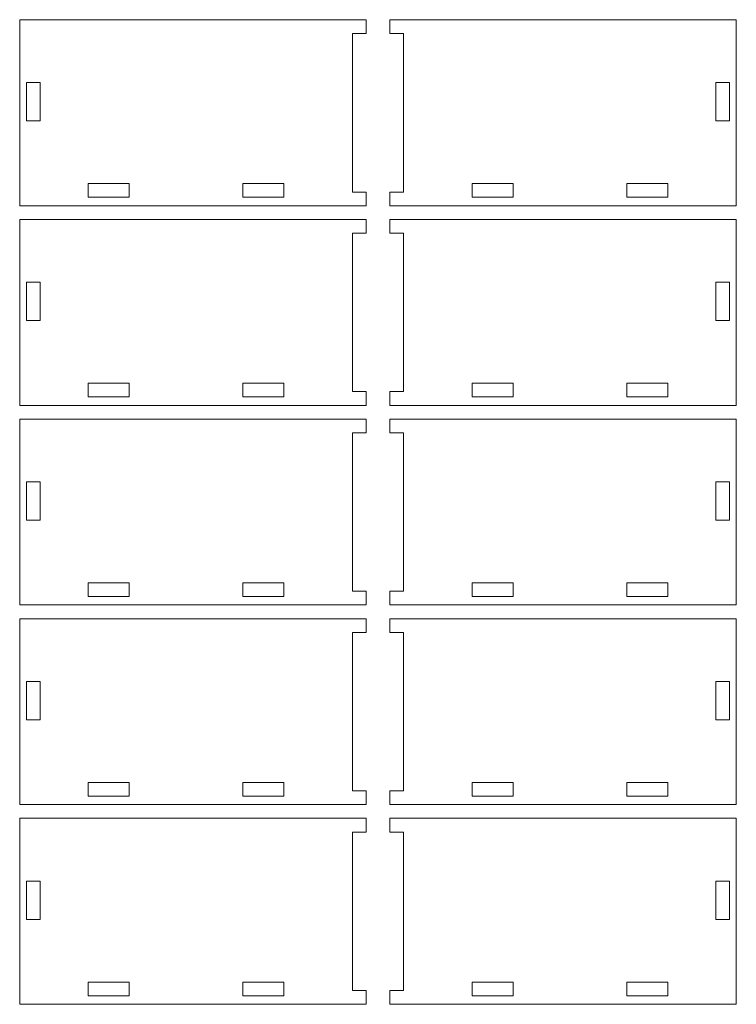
# Model space of a CAD drawing. Header units: millimetres. Extents: x -509 to 694, y -721 to 562.
# Tile 11 of 35: x -267 to -109, y -251 to -35. Entities that reach past the tile are written whole.
import ezdxf

# ---------------------------------------------------------------- set-up
doc = ezdxf.new("R2010")
doc.units = ezdxf.units.MM
doc.header["$MEASUREMENT"] = 0
doc.layers.add('Layer 1', color=7, linetype='Continuous')

msp = doc.modelspace()

# ---------------------------------------------------------------- linework, layer by layer
at = {"layer": 'Layer 1', "color": 250, "lineweight": 9}
for points, knots in [([(-266.6222, -34.7282), (-266.6222, -50.9081), (-266.6222, -59.3483), (-266.6222, -75.5282), (-247.6361, -75.5282), (-210.1117, -75.5282), (-190.6222, -75.5282), (-190.6222, -75.5282), (-190.6222, -72.5282), (-190.6222, -72.5282), (-190.6222, -72.5282), (-193.6222, -72.5282), (-193.6222, -72.5282), (-193.6222, -72.5282), (-193.6222, -37.7282), (-193.6222, -37.7282), (-193.6222, -37.7282), (-190.6222, -37.7282), (-190.6222, -37.7282), (-190.6222, -37.7282), (-190.6222, -34.7282), (-190.6222, -34.7282), (-190.6222, -34.7282), (-266.6222, -34.7282), (-266.6222, -34.7282)], [0, 0, 0, 0, 0.125, 0.125, 0.125, 0.25, 0.25, 0.25, 0.375, 0.375, 0.375, 0.5, 0.5, 0.5, 0.625, 0.625, 0.625, 0.75, 0.75, 0.75, 0.875, 0.875, 0.875, 1, 1, 1, 1]), ([(-109.3699, -34.7282), (-109.3699, -50.9081), (-109.3699, -59.3483), (-109.3699, -75.5282), (-128.356, -75.5282), (-165.8804, -75.5282), (-185.3699, -75.5282), (-185.3699, -75.5282), (-185.3699, -72.5282), (-185.3699, -72.5282), (-185.3699, -72.5282), (-182.3699, -72.5282), (-182.3699, -72.5282), (-182.3699, -72.5282), (-182.3699, -37.7282), (-182.3699, -37.7282), (-182.3699, -37.7282), (-185.3699, -37.7282), (-185.3699, -37.7282), (-185.3699, -37.7282), (-185.3699, -34.7282), (-185.3699, -34.7282), (-185.3699, -34.7282), (-109.3699, -34.7282), (-109.3699, -34.7282)], [0, 0, 0, 0, 0.125, 0.125, 0.125, 0.25, 0.25, 0.25, 0.375, 0.375, 0.375, 0.5, 0.5, 0.5, 0.625, 0.625, 0.625, 0.75, 0.75, 0.75, 0.875, 0.875, 0.875, 1, 1, 1, 1]), ([(-265.1463, -56.8941), (-265.1463, -56.8941), (-265.1463, -48.527), (-265.1463, -48.527), (-265.1463, -48.527), (-262.1463, -48.527), (-262.1463, -48.527), (-262.1463, -48.527), (-262.1463, -56.8941), (-262.1463, -56.8941), (-262.1463, -56.8941), (-265.1463, -56.8941), (-265.1463, -56.8941)], [0, 0, 0, 0, 0.25, 0.25, 0.25, 0.5, 0.5, 0.5, 0.75, 0.75, 0.75, 1, 1, 1, 1]), ([(-110.8458, -56.8941), (-110.8458, -56.8941), (-110.8458, -48.527), (-110.8458, -48.527), (-110.8458, -48.527), (-113.8458, -48.527), (-113.8458, -48.527), (-113.8458, -48.527), (-113.8458, -56.8941), (-113.8458, -56.8941), (-113.8458, -56.8941), (-110.8458, -56.8941), (-110.8458, -56.8941)], [0, 0, 0, 0, 0.25, 0.25, 0.25, 0.5, 0.5, 0.5, 0.75, 0.75, 0.75, 1, 1, 1, 1]), ([(-251.6054, -73.6928), (-251.6054, -73.6928), (-251.6054, -70.6928), (-251.6054, -70.6928), (-251.6054, -70.6928), (-242.6054, -70.6928), (-242.6054, -70.6928), (-242.6054, -70.6928), (-242.6054, -73.6928), (-242.6054, -73.6928), (-242.6054, -73.6928), (-251.6054, -73.6928), (-251.6054, -73.6928)], [0, 0, 0, 0, 0.25, 0.25, 0.25, 0.5, 0.5, 0.5, 0.75, 0.75, 0.75, 1, 1, 1, 1]), ([(-217.639, -73.6928), (-217.639, -73.6928), (-217.639, -70.6928), (-217.639, -70.6928), (-217.639, -70.6928), (-208.639, -70.6928), (-208.639, -70.6928), (-208.639, -70.6928), (-208.639, -73.6928), (-208.639, -73.6928), (-208.639, -73.6928), (-217.639, -73.6928), (-217.639, -73.6928)], [0, 0, 0, 0, 0.25, 0.25, 0.25, 0.5, 0.5, 0.5, 0.75, 0.75, 0.75, 1, 1, 1, 1]), ([(-158.3531, -73.6928), (-158.3531, -73.6928), (-158.3531, -70.6928), (-158.3531, -70.6928), (-158.3531, -70.6928), (-167.3531, -70.6928), (-167.3531, -70.6928), (-167.3531, -70.6928), (-167.3531, -73.6928), (-167.3531, -73.6928), (-167.3531, -73.6928), (-158.3531, -73.6928), (-158.3531, -73.6928)], [0, 0, 0, 0, 0.25, 0.25, 0.25, 0.5, 0.5, 0.5, 0.75, 0.75, 0.75, 1, 1, 1, 1]), ([(-124.3867, -73.6928), (-124.3867, -73.6928), (-124.3867, -70.6928), (-124.3867, -70.6928), (-124.3867, -70.6928), (-133.3867, -70.6928), (-133.3867, -70.6928), (-133.3867, -70.6928), (-133.3867, -73.6928), (-133.3867, -73.6928), (-133.3867, -73.6928), (-124.3867, -73.6928), (-124.3867, -73.6928)], [0, 0, 0, 0, 0.25, 0.25, 0.25, 0.5, 0.5, 0.5, 0.75, 0.75, 0.75, 1, 1, 1, 1]), ([(-266.6222, -78.5282), (-266.6222, -94.7081), (-266.6222, -103.1483), (-266.6222, -119.3282), (-247.6361, -119.3282), (-210.1117, -119.3282), (-190.6222, -119.3282), (-190.6222, -119.3282), (-190.6222, -116.3282), (-190.6222, -116.3282), (-190.6222, -116.3282), (-193.6222, -116.3282), (-193.6222, -116.3282), (-193.6222, -116.3282), (-193.6222, -81.5282), (-193.6222, -81.5282), (-193.6222, -81.5282), (-190.6222, -81.5282), (-190.6222, -81.5282), (-190.6222, -81.5282), (-190.6222, -78.5282), (-190.6222, -78.5282), (-190.6222, -78.5282), (-266.6222, -78.5282), (-266.6222, -78.5282)], [0, 0, 0, 0, 0.125, 0.125, 0.125, 0.25, 0.25, 0.25, 0.375, 0.375, 0.375, 0.5, 0.5, 0.5, 0.625, 0.625, 0.625, 0.75, 0.75, 0.75, 0.875, 0.875, 0.875, 1, 1, 1, 1]), ([(-109.3699, -78.5282), (-109.3699, -94.7081), (-109.3699, -103.1483), (-109.3699, -119.3282), (-128.356, -119.3282), (-165.8804, -119.3282), (-185.3699, -119.3282), (-185.3699, -119.3282), (-185.3699, -116.3282), (-185.3699, -116.3282), (-185.3699, -116.3282), (-182.3699, -116.3282), (-182.3699, -116.3282), (-182.3699, -116.3282), (-182.3699, -81.5282), (-182.3699, -81.5282), (-182.3699, -81.5282), (-185.3699, -81.5282), (-185.3699, -81.5282), (-185.3699, -81.5282), (-185.3699, -78.5282), (-185.3699, -78.5282), (-185.3699, -78.5282), (-109.3699, -78.5282), (-109.3699, -78.5282)], [0, 0, 0, 0, 0.125, 0.125, 0.125, 0.25, 0.25, 0.25, 0.375, 0.375, 0.375, 0.5, 0.5, 0.5, 0.625, 0.625, 0.625, 0.75, 0.75, 0.75, 0.875, 0.875, 0.875, 1, 1, 1, 1]), ([(-265.1463, -100.6941), (-265.1463, -100.6941), (-265.1463, -92.327), (-265.1463, -92.327), (-265.1463, -92.327), (-262.1463, -92.327), (-262.1463, -92.327), (-262.1463, -92.327), (-262.1463, -100.6941), (-262.1463, -100.6941), (-262.1463, -100.6941), (-265.1463, -100.6941), (-265.1463, -100.6941)], [0, 0, 0, 0, 0.25, 0.25, 0.25, 0.5, 0.5, 0.5, 0.75, 0.75, 0.75, 1, 1, 1, 1]), ([(-110.8458, -100.6941), (-110.8458, -100.6941), (-110.8458, -92.327), (-110.8458, -92.327), (-110.8458, -92.327), (-113.8458, -92.327), (-113.8458, -92.327), (-113.8458, -92.327), (-113.8458, -100.6941), (-113.8458, -100.6941), (-113.8458, -100.6941), (-110.8458, -100.6941), (-110.8458, -100.6941)], [0, 0, 0, 0, 0.25, 0.25, 0.25, 0.5, 0.5, 0.5, 0.75, 0.75, 0.75, 1, 1, 1, 1]), ([(-251.6054, -117.4928), (-251.6054, -117.4928), (-251.6054, -114.4928), (-251.6054, -114.4928), (-251.6054, -114.4928), (-242.6054, -114.4928), (-242.6054, -114.4928), (-242.6054, -114.4928), (-242.6054, -117.4928), (-242.6054, -117.4928), (-242.6054, -117.4928), (-251.6054, -117.4928), (-251.6054, -117.4928)], [0, 0, 0, 0, 0.25, 0.25, 0.25, 0.5, 0.5, 0.5, 0.75, 0.75, 0.75, 1, 1, 1, 1]), ([(-217.639, -117.4928), (-217.639, -117.4928), (-217.639, -114.4928), (-217.639, -114.4928), (-217.639, -114.4928), (-208.639, -114.4928), (-208.639, -114.4928), (-208.639, -114.4928), (-208.639, -117.4928), (-208.639, -117.4928), (-208.639, -117.4928), (-217.639, -117.4928), (-217.639, -117.4928)], [0, 0, 0, 0, 0.25, 0.25, 0.25, 0.5, 0.5, 0.5, 0.75, 0.75, 0.75, 1, 1, 1, 1]), ([(-158.3531, -117.4928), (-158.3531, -117.4928), (-158.3531, -114.4928), (-158.3531, -114.4928), (-158.3531, -114.4928), (-167.3531, -114.4928), (-167.3531, -114.4928), (-167.3531, -114.4928), (-167.3531, -117.4928), (-167.3531, -117.4928), (-167.3531, -117.4928), (-158.3531, -117.4928), (-158.3531, -117.4928)], [0, 0, 0, 0, 0.25, 0.25, 0.25, 0.5, 0.5, 0.5, 0.75, 0.75, 0.75, 1, 1, 1, 1]), ([(-124.3867, -117.4928), (-124.3867, -117.4928), (-124.3867, -114.4928), (-124.3867, -114.4928), (-124.3867, -114.4928), (-133.3867, -114.4928), (-133.3867, -114.4928), (-133.3867, -114.4928), (-133.3867, -117.4928), (-133.3867, -117.4928), (-133.3867, -117.4928), (-124.3867, -117.4928), (-124.3867, -117.4928)], [0, 0, 0, 0, 0.25, 0.25, 0.25, 0.5, 0.5, 0.5, 0.75, 0.75, 0.75, 1, 1, 1, 1]), ([(-266.6222, -122.3282), (-266.6222, -138.5081), (-266.6222, -146.9483), (-266.6222, -163.1282), (-247.6361, -163.1282), (-210.1117, -163.1282), (-190.6222, -163.1282), (-190.6222, -163.1282), (-190.6222, -160.1282), (-190.6222, -160.1282), (-190.6222, -160.1282), (-193.6222, -160.1282), (-193.6222, -160.1282), (-193.6222, -160.1282), (-193.6222, -125.3282), (-193.6222, -125.3282), (-193.6222, -125.3282), (-190.6222, -125.3282), (-190.6222, -125.3282), (-190.6222, -125.3282), (-190.6222, -122.3282), (-190.6222, -122.3282), (-190.6222, -122.3282), (-266.6222, -122.3282), (-266.6222, -122.3282)], [0, 0, 0, 0, 0.125, 0.125, 0.125, 0.25, 0.25, 0.25, 0.375, 0.375, 0.375, 0.5, 0.5, 0.5, 0.625, 0.625, 0.625, 0.75, 0.75, 0.75, 0.875, 0.875, 0.875, 1, 1, 1, 1]), ([(-109.3699, -122.3282), (-109.3699, -138.5081), (-109.3699, -146.9483), (-109.3699, -163.1282), (-128.356, -163.1282), (-165.8804, -163.1282), (-185.3699, -163.1282), (-185.3699, -163.1282), (-185.3699, -160.1282), (-185.3699, -160.1282), (-185.3699, -160.1282), (-182.3699, -160.1282), (-182.3699, -160.1282), (-182.3699, -160.1282), (-182.3699, -125.3282), (-182.3699, -125.3282), (-182.3699, -125.3282), (-185.3699, -125.3282), (-185.3699, -125.3282), (-185.3699, -125.3282), (-185.3699, -122.3282), (-185.3699, -122.3282), (-185.3699, -122.3282), (-109.3699, -122.3282), (-109.3699, -122.3282)], [0, 0, 0, 0, 0.125, 0.125, 0.125, 0.25, 0.25, 0.25, 0.375, 0.375, 0.375, 0.5, 0.5, 0.5, 0.625, 0.625, 0.625, 0.75, 0.75, 0.75, 0.875, 0.875, 0.875, 1, 1, 1, 1]), ([(-265.1463, -144.4941), (-265.1463, -144.4941), (-265.1463, -136.127), (-265.1463, -136.127), (-265.1463, -136.127), (-262.1463, -136.127), (-262.1463, -136.127), (-262.1463, -136.127), (-262.1463, -144.4941), (-262.1463, -144.4941), (-262.1463, -144.4941), (-265.1463, -144.4941), (-265.1463, -144.4941)], [0, 0, 0, 0, 0.25, 0.25, 0.25, 0.5, 0.5, 0.5, 0.75, 0.75, 0.75, 1, 1, 1, 1]), ([(-110.8458, -144.4941), (-110.8458, -144.4941), (-110.8458, -136.127), (-110.8458, -136.127), (-110.8458, -136.127), (-113.8458, -136.127), (-113.8458, -136.127), (-113.8458, -136.127), (-113.8458, -144.4941), (-113.8458, -144.4941), (-113.8458, -144.4941), (-110.8458, -144.4941), (-110.8458, -144.4941)], [0, 0, 0, 0, 0.25, 0.25, 0.25, 0.5, 0.5, 0.5, 0.75, 0.75, 0.75, 1, 1, 1, 1]), ([(-251.6054, -161.2928), (-251.6054, -161.2928), (-251.6054, -158.2928), (-251.6054, -158.2928), (-251.6054, -158.2928), (-242.6054, -158.2928), (-242.6054, -158.2928), (-242.6054, -158.2928), (-242.6054, -161.2928), (-242.6054, -161.2928), (-242.6054, -161.2928), (-251.6054, -161.2928), (-251.6054, -161.2928)], [0, 0, 0, 0, 0.25, 0.25, 0.25, 0.5, 0.5, 0.5, 0.75, 0.75, 0.75, 1, 1, 1, 1]), ([(-217.639, -161.2928), (-217.639, -161.2928), (-217.639, -158.2928), (-217.639, -158.2928), (-217.639, -158.2928), (-208.639, -158.2928), (-208.639, -158.2928), (-208.639, -158.2928), (-208.639, -161.2928), (-208.639, -161.2928), (-208.639, -161.2928), (-217.639, -161.2928), (-217.639, -161.2928)], [0, 0, 0, 0, 0.25, 0.25, 0.25, 0.5, 0.5, 0.5, 0.75, 0.75, 0.75, 1, 1, 1, 1]), ([(-158.3531, -161.2928), (-158.3531, -161.2928), (-158.3531, -158.2928), (-158.3531, -158.2928), (-158.3531, -158.2928), (-167.3531, -158.2928), (-167.3531, -158.2928), (-167.3531, -158.2928), (-167.3531, -161.2928), (-167.3531, -161.2928), (-167.3531, -161.2928), (-158.3531, -161.2928), (-158.3531, -161.2928)], [0, 0, 0, 0, 0.25, 0.25, 0.25, 0.5, 0.5, 0.5, 0.75, 0.75, 0.75, 1, 1, 1, 1]), ([(-124.3867, -161.2928), (-124.3867, -161.2928), (-124.3867, -158.2928), (-124.3867, -158.2928), (-124.3867, -158.2928), (-133.3867, -158.2928), (-133.3867, -158.2928), (-133.3867, -158.2928), (-133.3867, -161.2928), (-133.3867, -161.2928), (-133.3867, -161.2928), (-124.3867, -161.2928), (-124.3867, -161.2928)], [0, 0, 0, 0, 0.25, 0.25, 0.25, 0.5, 0.5, 0.5, 0.75, 0.75, 0.75, 1, 1, 1, 1]), ([(-266.6222, -166.1282), (-266.6222, -182.3081), (-266.6222, -190.7483), (-266.6222, -206.9282), (-247.6361, -206.9282), (-210.1117, -206.9282), (-190.6222, -206.9282), (-190.6222, -206.9282), (-190.6222, -203.9282), (-190.6222, -203.9282), (-190.6222, -203.9282), (-193.6222, -203.9282), (-193.6222, -203.9282), (-193.6222, -203.9282), (-193.6222, -169.1282), (-193.6222, -169.1282), (-193.6222, -169.1282), (-190.6222, -169.1282), (-190.6222, -169.1282), (-190.6222, -169.1282), (-190.6222, -166.1282), (-190.6222, -166.1282), (-190.6222, -166.1282), (-266.6222, -166.1282), (-266.6222, -166.1282)], [0, 0, 0, 0, 0.125, 0.125, 0.125, 0.25, 0.25, 0.25, 0.375, 0.375, 0.375, 0.5, 0.5, 0.5, 0.625, 0.625, 0.625, 0.75, 0.75, 0.75, 0.875, 0.875, 0.875, 1, 1, 1, 1]), ([(-109.3699, -166.1282), (-109.3699, -182.3081), (-109.3699, -190.7483), (-109.3699, -206.9282), (-128.356, -206.9282), (-165.8804, -206.9282), (-185.3699, -206.9282), (-185.3699, -206.9282), (-185.3699, -203.9282), (-185.3699, -203.9282), (-185.3699, -203.9282), (-182.3699, -203.9282), (-182.3699, -203.9282), (-182.3699, -203.9282), (-182.3699, -169.1282), (-182.3699, -169.1282), (-182.3699, -169.1282), (-185.3699, -169.1282), (-185.3699, -169.1282), (-185.3699, -169.1282), (-185.3699, -166.1282), (-185.3699, -166.1282), (-185.3699, -166.1282), (-109.3699, -166.1282), (-109.3699, -166.1282)], [0, 0, 0, 0, 0.125, 0.125, 0.125, 0.25, 0.25, 0.25, 0.375, 0.375, 0.375, 0.5, 0.5, 0.5, 0.625, 0.625, 0.625, 0.75, 0.75, 0.75, 0.875, 0.875, 0.875, 1, 1, 1, 1]), ([(-265.1463, -188.2941), (-265.1463, -188.2941), (-265.1463, -179.927), (-265.1463, -179.927), (-265.1463, -179.927), (-262.1463, -179.927), (-262.1463, -179.927), (-262.1463, -179.927), (-262.1463, -188.2941), (-262.1463, -188.2941), (-262.1463, -188.2941), (-265.1463, -188.2941), (-265.1463, -188.2941)], [0, 0, 0, 0, 0.25, 0.25, 0.25, 0.5, 0.5, 0.5, 0.75, 0.75, 0.75, 1, 1, 1, 1]), ([(-110.8458, -188.2941), (-110.8458, -188.2941), (-110.8458, -179.927), (-110.8458, -179.927), (-110.8458, -179.927), (-113.8458, -179.927), (-113.8458, -179.927), (-113.8458, -179.927), (-113.8458, -188.2941), (-113.8458, -188.2941), (-113.8458, -188.2941), (-110.8458, -188.2941), (-110.8458, -188.2941)], [0, 0, 0, 0, 0.25, 0.25, 0.25, 0.5, 0.5, 0.5, 0.75, 0.75, 0.75, 1, 1, 1, 1]), ([(-251.6054, -205.0928), (-251.6054, -205.0928), (-251.6054, -202.0928), (-251.6054, -202.0928), (-251.6054, -202.0928), (-242.6054, -202.0928), (-242.6054, -202.0928), (-242.6054, -202.0928), (-242.6054, -205.0928), (-242.6054, -205.0928), (-242.6054, -205.0928), (-251.6054, -205.0928), (-251.6054, -205.0928)], [0, 0, 0, 0, 0.25, 0.25, 0.25, 0.5, 0.5, 0.5, 0.75, 0.75, 0.75, 1, 1, 1, 1]), ([(-217.639, -205.0928), (-217.639, -205.0928), (-217.639, -202.0928), (-217.639, -202.0928), (-217.639, -202.0928), (-208.639, -202.0928), (-208.639, -202.0928), (-208.639, -202.0928), (-208.639, -205.0928), (-208.639, -205.0928), (-208.639, -205.0928), (-217.639, -205.0928), (-217.639, -205.0928)], [0, 0, 0, 0, 0.25, 0.25, 0.25, 0.5, 0.5, 0.5, 0.75, 0.75, 0.75, 1, 1, 1, 1]), ([(-158.3531, -205.0928), (-158.3531, -205.0928), (-158.3531, -202.0928), (-158.3531, -202.0928), (-158.3531, -202.0928), (-167.3531, -202.0928), (-167.3531, -202.0928), (-167.3531, -202.0928), (-167.3531, -205.0928), (-167.3531, -205.0928), (-167.3531, -205.0928), (-158.3531, -205.0928), (-158.3531, -205.0928)], [0, 0, 0, 0, 0.25, 0.25, 0.25, 0.5, 0.5, 0.5, 0.75, 0.75, 0.75, 1, 1, 1, 1]), ([(-124.3867, -205.0928), (-124.3867, -205.0928), (-124.3867, -202.0928), (-124.3867, -202.0928), (-124.3867, -202.0928), (-133.3867, -202.0928), (-133.3867, -202.0928), (-133.3867, -202.0928), (-133.3867, -205.0928), (-133.3867, -205.0928), (-133.3867, -205.0928), (-124.3867, -205.0928), (-124.3867, -205.0928)], [0, 0, 0, 0, 0.25, 0.25, 0.25, 0.5, 0.5, 0.5, 0.75, 0.75, 0.75, 1, 1, 1, 1]), ([(-266.6222, -209.9282), (-266.6222, -226.1081), (-266.6222, -234.5483), (-266.6222, -250.7282), (-247.6361, -250.7282), (-210.1117, -250.7282), (-190.6222, -250.7282), (-190.6222, -250.7282), (-190.6222, -247.7282), (-190.6222, -247.7282), (-190.6222, -247.7282), (-193.6222, -247.7282), (-193.6222, -247.7282), (-193.6222, -247.7282), (-193.6222, -212.9282), (-193.6222, -212.9282), (-193.6222, -212.9282), (-190.6222, -212.9282), (-190.6222, -212.9282), (-190.6222, -212.9282), (-190.6222, -209.9282), (-190.6222, -209.9282), (-190.6222, -209.9282), (-266.6222, -209.9282), (-266.6222, -209.9282)], [0, 0, 0, 0, 0.125, 0.125, 0.125, 0.25, 0.25, 0.25, 0.375, 0.375, 0.375, 0.5, 0.5, 0.5, 0.625, 0.625, 0.625, 0.75, 0.75, 0.75, 0.875, 0.875, 0.875, 1, 1, 1, 1]), ([(-109.3699, -209.9282), (-109.3699, -226.1081), (-109.3699, -234.5483), (-109.3699, -250.7282), (-128.356, -250.7282), (-165.8804, -250.7282), (-185.3699, -250.7282), (-185.3699, -250.7282), (-185.3699, -247.7282), (-185.3699, -247.7282), (-185.3699, -247.7282), (-182.3699, -247.7282), (-182.3699, -247.7282), (-182.3699, -247.7282), (-182.3699, -212.9282), (-182.3699, -212.9282), (-182.3699, -212.9282), (-185.3699, -212.9282), (-185.3699, -212.9282), (-185.3699, -212.9282), (-185.3699, -209.9282), (-185.3699, -209.9282), (-185.3699, -209.9282), (-109.3699, -209.9282), (-109.3699, -209.9282)], [0, 0, 0, 0, 0.125, 0.125, 0.125, 0.25, 0.25, 0.25, 0.375, 0.375, 0.375, 0.5, 0.5, 0.5, 0.625, 0.625, 0.625, 0.75, 0.75, 0.75, 0.875, 0.875, 0.875, 1, 1, 1, 1]), ([(-265.1463, -232.0941), (-265.1463, -232.0941), (-265.1463, -223.727), (-265.1463, -223.727), (-265.1463, -223.727), (-262.1463, -223.727), (-262.1463, -223.727), (-262.1463, -223.727), (-262.1463, -232.0941), (-262.1463, -232.0941), (-262.1463, -232.0941), (-265.1463, -232.0941), (-265.1463, -232.0941)], [0, 0, 0, 0, 0.25, 0.25, 0.25, 0.5, 0.5, 0.5, 0.75, 0.75, 0.75, 1, 1, 1, 1]), ([(-110.8458, -232.0941), (-110.8458, -232.0941), (-110.8458, -223.727), (-110.8458, -223.727), (-110.8458, -223.727), (-113.8458, -223.727), (-113.8458, -223.727), (-113.8458, -223.727), (-113.8458, -232.0941), (-113.8458, -232.0941), (-113.8458, -232.0941), (-110.8458, -232.0941), (-110.8458, -232.0941)], [0, 0, 0, 0, 0.25, 0.25, 0.25, 0.5, 0.5, 0.5, 0.75, 0.75, 0.75, 1, 1, 1, 1]), ([(-251.6054, -248.8928), (-251.6054, -248.8928), (-251.6054, -245.8928), (-251.6054, -245.8928), (-251.6054, -245.8928), (-242.6054, -245.8928), (-242.6054, -245.8928), (-242.6054, -245.8928), (-242.6054, -248.8928), (-242.6054, -248.8928), (-242.6054, -248.8928), (-251.6054, -248.8928), (-251.6054, -248.8928)], [0, 0, 0, 0, 0.25, 0.25, 0.25, 0.5, 0.5, 0.5, 0.75, 0.75, 0.75, 1, 1, 1, 1]), ([(-217.639, -248.8928), (-217.639, -248.8928), (-217.639, -245.8928), (-217.639, -245.8928), (-217.639, -245.8928), (-208.639, -245.8928), (-208.639, -245.8928), (-208.639, -245.8928), (-208.639, -248.8928), (-208.639, -248.8928), (-208.639, -248.8928), (-217.639, -248.8928), (-217.639, -248.8928)], [0, 0, 0, 0, 0.25, 0.25, 0.25, 0.5, 0.5, 0.5, 0.75, 0.75, 0.75, 1, 1, 1, 1]), ([(-158.3531, -248.8928), (-158.3531, -248.8928), (-158.3531, -245.8928), (-158.3531, -245.8928), (-158.3531, -245.8928), (-167.3531, -245.8928), (-167.3531, -245.8928), (-167.3531, -245.8928), (-167.3531, -248.8928), (-167.3531, -248.8928), (-167.3531, -248.8928), (-158.3531, -248.8928), (-158.3531, -248.8928)], [0, 0, 0, 0, 0.25, 0.25, 0.25, 0.5, 0.5, 0.5, 0.75, 0.75, 0.75, 1, 1, 1, 1]), ([(-124.3867, -248.8928), (-124.3867, -248.8928), (-124.3867, -245.8928), (-124.3867, -245.8928), (-124.3867, -245.8928), (-133.3867, -245.8928), (-133.3867, -245.8928), (-133.3867, -245.8928), (-133.3867, -248.8928), (-133.3867, -248.8928), (-133.3867, -248.8928), (-124.3867, -248.8928), (-124.3867, -248.8928)], [0, 0, 0, 0, 0.25, 0.25, 0.25, 0.5, 0.5, 0.5, 0.75, 0.75, 0.75, 1, 1, 1, 1])]:
    msp.add_open_spline(points, degree=3, knots=knots, dxfattribs=at)

doc.saveas('drawing.dxf')
